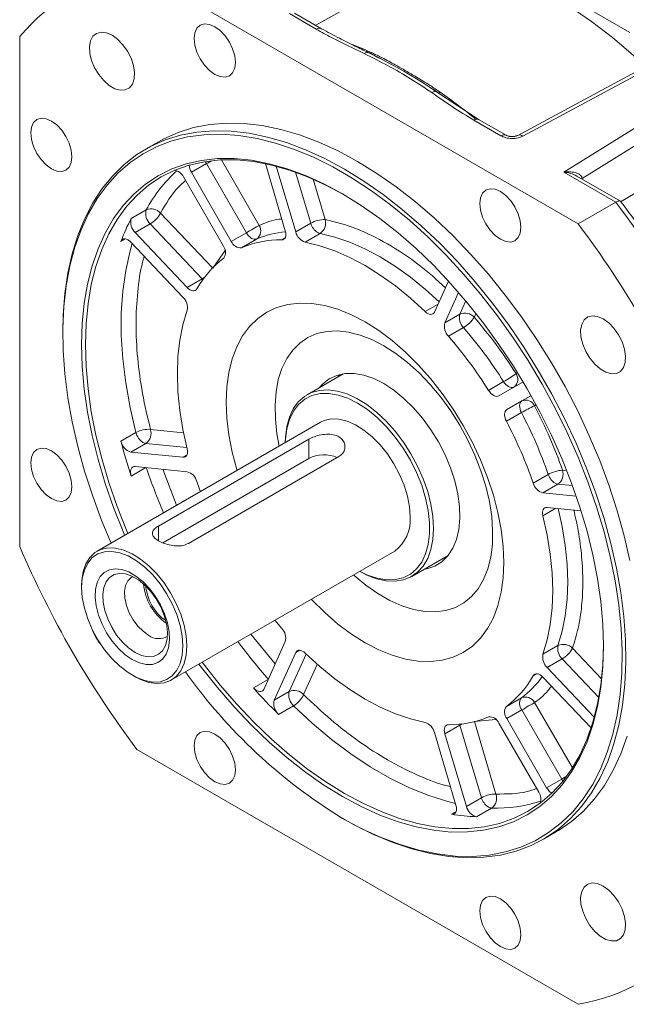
# Model space of a CAD drawing. Header units: inches. Extents: x -145 to 8431, y -8689 to -4411.
# Tile 6 of 14: x 1807 to 1903, y -8518 to -8363. Entities that reach past the tile are written whole.
import ezdxf

# ---------------------------------------------------------------- set-up
doc = ezdxf.new("R2010")
doc.units = ezdxf.units.IN
doc.header["$MEASUREMENT"] = 0

msp = doc.modelspace()

# ---------------------------------------------------------------- linework, layer by layer
at = {"color": 7, "linetype": 'Continuous', "lineweight": 15}
for p, q in [((1877.782, -8350.4306), (1903.12, -8365.0579)), ((1825.7567, -8355.0944), (1895.0412, -8395.0915)), ((1849.6907, -8362.1078), (1853.9265, -8364.5531)), ((1854.7598, -8364.4706), (1850.524, -8362.0253)), ((1807.3659, -8445.7218), (1807.3659, -8365.7146)), ((1864.1894, -8369.2344), (1862.0457, -8368.1918)), ((1862.3718, -8368.3278), (1863.4613, -8368.8654)), ((1863.4613, -8368.8654), (1863.6836, -8368.9751)), ((1908.7829, -8368.7095), (1885.575, -8381.203)), ((1886.365, -8381.3096), (1909.6025, -8368.8002)), ((1916.0829, -8372.5412), (1892.7671, -8386.9752)), ((1872.7933, -8374.3814), (1871.6366, -8373.5675)), ((1872.2621, -8373.9795), (1873.0726, -8374.5135)), ((1879.4897, -8378.7468), (1872.7933, -8374.3814)), ((1895.6325, -8387.973), (1917.2621, -8374.5829)), ((1878.6564, -8378.8294), (1882.8922, -8381.2746)), ((1883.7255, -8381.1921), (1879.4897, -8378.7468)), ((1829.1515, -8382.2054), (1827.0891, -8383.396)), ((1836.6809, -8385.6445), (1834.3239, -8387.0052)), ((1836.6809, -8385.6445), (1842.9419, -8396.4889)), ((1845.9254, -8385.6491), (1849.0615, -8396.2026)), ((1840.5849, -8397.8496), (1834.3239, -8387.0052)), ((1850.6947, -8396.3642), (1847.6294, -8386.0492)), ((1892.7671, -8386.9752), (1900.9338, -8391.6898)), ((1833.0739, -8387.727), (1839.3349, -8398.5714)), ((1901.6638, -8391.5477), (1894.8073, -8387.5895)), ((1900.9338, -8391.6898), (1895.0412, -8395.0915)), ((1827.2349, -8392.8974), (1824.8778, -8394.2581)), ((1827.8476, -8395.0942), (1825.4906, -8396.4549)), ((1833.671, -8405.0902), (1825.4906, -8396.4549)), ((1827.8476, -8395.0942), (1836.028, -8403.7295)), ((1853.0517, -8395.0035), (1850.6947, -8396.3642)), ((1824.8141, -8397.9503), (1832.9945, -8406.5856)), ((1842.9419, -8396.4889), (1840.5849, -8397.8496)), ((1844.5506, -8397.4801), (1842.1936, -8398.8408)), ((1854.5172, -8396.6182), (1852.1602, -8397.9789)), ((1836.028, -8403.7295), (1833.671, -8405.0902)), ((1874.6605, -8404.0652), (1872.4602, -8408.9291)), ((1874.0934, -8410.6531), (1876.262, -8405.8592)), ((1876.4504, -8409.2925), (1874.0934, -8410.6531)), ((1877.0159, -8411.3591), (1874.6589, -8412.7198)), ((1814.1424, -8412.0113), (1814.1424, -8412.3515)), ((1858.1588, -8418.6228), (1852.4651, -8421.9097)), ((1857.6896, -8418.7117), (1857.378, -8419.0735)), ((1880.9613, -8421.2209), (1883.3183, -8419.8603)), ((1886.3688, -8419.8933), (1882.57, -8422.087)), ((1883.82, -8424.2521), (1887.6188, -8422.0584)), ((1886.177, -8422.8914), (1883.82, -8424.2521)), ((1886.1228, -8424.7178), (1883.7658, -8426.0785)), ((1854.5661, -8426.2296), (1819.5054, -8446.4697)), ((1825.6093, -8427.8447), (1823.2522, -8429.2054)), ((1829.1684, -8442.5119), (1852.7386, -8428.9051)), ((1852.7386, -8431.9103), (1852.7386, -8428.9051)), ((1827.1711, -8429.5493), (1824.8141, -8430.9099)), ((1832.9945, -8431.7195), (1824.8141, -8430.9099)), ((1852.7386, -8431.9103), (1829.8102, -8445.1466)), ((1857.4527, -8431.6265), (1833.8824, -8445.2333)), ((1825.4906, -8433.1864), (1833.671, -8433.996)), ((1887.9769, -8435.7872), (1890.3339, -8434.4265)), ((1891.8409, -8435.9496), (1889.4839, -8437.3103)), ((1894.7192, -8437.8284), (1889.4839, -8437.3103)), ((1890.1604, -8439.5867), (1895.4721, -8440.1124)), ((1831.1711, -8466.6775), (1866.2318, -8446.4374)), ((1868.9221, -8450.4171), (1874.6158, -8447.1302)), ((1817.0886, -8451.8112), (1817.0886, -8452.1514)), ((1849.0615, -8460.6532), (1845.6731, -8468.1435)), ((1889.4947, -8462.6441), (1891.8517, -8461.2834)), ((1847.3063, -8469.8675), (1850.6947, -8462.3772)), ((1892.5174, -8463.36), (1890.1604, -8464.7207)), ((1825.0423, -8465.929), (1825.3369, -8466.0991)), ((1897.56, -8472.5318), (1890.1604, -8464.7207)), ((1889.4839, -8466.2161), (1897.0545, -8474.2077)), ((1847.3063, -8469.8675), (1849.6633, -8468.5068)), ((1883.7658, -8470.8459), (1886.1228, -8469.4853)), ((1848.0016, -8472.0725), (1850.3586, -8470.7118)), ((1886.177, -8471.3742), (1883.82, -8472.7349)), ((1886.177, -8471.3742), (1892.438, -8482.2186)), ((1876.4504, -8473.7431), (1874.0934, -8475.1037)), ((1876.4504, -8473.7431), (1879.8388, -8485.1456)), ((1882.57, -8473.4567), (1888.831, -8484.3011)), ((1890.081, -8483.5793), (1883.82, -8472.7349)), ((1872.4602, -8474.9421), (1875.8486, -8486.3446)), ((1877.4818, -8486.5063), (1874.0934, -8475.1037)), ((1895.0412, -8517.5726), (1825.7567, -8477.5755)), ((1890.081, -8483.5793), (1892.438, -8482.2186)), ((1877.4818, -8486.5063), (1879.8388, -8485.1456)), ((1879.0779, -8488.1353), (1881.4349, -8486.7746)), ((1858.0348, -8488.3836), (1858.3294, -8488.5537)), ((1889.584, -8491.6521), (1891.6464, -8490.4615))]:
    msp.add_line(p, q, dxfattribs=at)
at = {"color": 250, "linetype": 'Continuous', "lineweight": 15}
for p, q in [((1874.0289, -8352.6069), (1853.8324, -8363.9352)), ((1873.4003, -8374.7771), (1872.993, -8374.4775)), ((1901.69, -8391.6142), (1917.2621, -8382.3345)), ((1839.0252, -8385.0586), (1844.9538, -8395.3273)), ((1850.6703, -8386.9895), (1853.0517, -8395.0035)), ((1853.4333, -8388.0851), (1855.3191, -8394.4309)), ((1895.6325, -8387.973), (1895.5604, -8388.0243)), ((1895.6325, -8387.973), (1895.6325, -8388.0659)), ((1829.4771, -8393.4169), (1837.6233, -8402.0161)), ((1823.2522, -8397.8516), (1823.9698, -8397.4373)), ((1848.496, -8397.6163), (1849.0286, -8397.3088)), ((1837.6576, -8402.0522), (1839.6102, -8399.2825)), ((1877.3995, -8407.1943), (1876.4504, -8409.2925)), ((1870.9947, -8408.8518), (1873.0255, -8407.6795)), ((1878.9925, -8409.1541), (1878.7177, -8409.7615)), ((1885.2722, -8418.6026), (1885.5058, -8418.4677)), ((1887.619, -8422.0587), (1886.177, -8422.8914)), ((1888.4224, -8423.5196), (1888.1888, -8423.6544)), ((1827.8986, -8427.3513), (1833.085, -8427.8645)), ((1827.1711, -8429.5493), (1833.6043, -8430.1859)), ((1833.6323, -8431.3514), (1832.9945, -8431.7195)), ((1824.8778, -8434.6758), (1827.1698, -8433.3526)), ((1829.8429, -8433.6172), (1832.0042, -8439.2543)), ((1892.5684, -8433.7516), (1893.2314, -8433.8172)), ((1891.8409, -8435.9496), (1894.132, -8436.1763)), ((1891.5263, -8439.7219), (1889.4947, -8440.8947)), ((1829.1684, -8442.5119), (1829.1684, -8444.8152)), ((1843.6697, -8459.4622), (1847.4758, -8464.1585)), ((1852.3281, -8462.6161), (1849.6633, -8468.5068)), ((1851.3327, -8462.0089), (1850.6947, -8462.3772)), ((1894.1469, -8461.6827), (1898.6984, -8466.4873)), ((1854.079, -8464.2266), (1851.9306, -8468.9758)), ((1892.5174, -8463.36), (1898.2658, -8469.4281)), ((1888.5098, -8465.6916), (1887.9769, -8465.9992)), ((1846.3681, -8466.6071), (1844.077, -8467.9297)), ((1888.1888, -8470.2126), (1894.1164, -8480.4794)), ((1876.4154, -8473.6119), (1876.4504, -8473.7431)), ((1882.0823, -8472.8647), (1878.7177, -8473.1705)), ((1878.7316, -8473.2171), (1882.1061, -8484.573)), ((1875.8706, -8487.3328), (1875.1533, -8487.7469))]:
    msp.add_line(p, q, dxfattribs=at)
at = {"color": 7, "linetype": 'Continuous', "lineweight": 15, "flags": 128}
for points in [[(1905.6405, -8370.4011), (1903.6709, -8368.6173), (1900.4141, -8365.8756), (1897.1161, -8363.3537), (1893.7904, -8361.062), (1890.451, -8359.0101), (1887.1115, -8357.2064), (1883.7859, -8355.6583), (1880.4878, -8354.3724), (1877.231, -8353.3538), (1874.0289, -8352.6069)], [(1837.9862, -8364.1496), (1837.1474, -8363.7929), (1836.3658, -8363.7156), (1835.6945, -8363.9228), (1835.1795, -8364.4006), (1834.8557, -8365.1163), (1834.7453, -8366.0212), (1834.8557, -8367.0535), (1835.1795, -8368.1431), (1835.6945, -8369.2155), (1836.3658, -8370.1977), (1837.1474, -8371.0228), (1837.9862, -8371.6346), (1838.825, -8371.9913), (1839.6067, -8372.0687), (1840.2779, -8371.8614), (1840.7929, -8371.3836), (1841.1167, -8370.6679), (1841.2271, -8369.763), (1841.1167, -8368.7307), (1840.7929, -8367.6411), (1840.2779, -8366.5687), (1839.6067, -8365.5865), (1838.825, -8364.7614), (1837.9862, -8364.1496)], [(1821.8573, -8365.4947), (1820.978, -8365.1153), (1820.154, -8365.0164), (1819.437, -8365.204), (1818.8721, -8365.6665), (1818.4948, -8366.3746), (1818.3287, -8367.284), (1818.3844, -8368.3375), (1818.6582, -8369.4689), (1819.1331, -8370.6071), (1819.7791, -8371.6807), (1820.5557, -8372.622), (1821.4141, -8373.3721), (1822.3004, -8373.8837), (1823.1588, -8374.1247), (1823.9354, -8374.08), (1824.5814, -8373.7524), (1825.0563, -8373.1625), (1825.3302, -8372.3473), (1825.3858, -8371.358), (1825.2198, -8370.2569), (1824.8424, -8369.113), (1824.2775, -8367.9984), (1823.5605, -8366.9829), (1822.7365, -8366.1305), (1821.8573, -8365.4947)], [(1812.3347, -8378.9627), (1811.4959, -8378.606), (1810.7142, -8378.5287), (1810.043, -8378.7359), (1809.528, -8379.2137), (1809.2042, -8379.9294), (1809.0938, -8380.8343), (1809.2042, -8381.8667), (1809.528, -8382.9562), (1810.043, -8384.0286), (1810.7142, -8385.0108), (1811.4959, -8385.8359), (1812.3347, -8386.4477), (1813.1735, -8386.8044), (1813.9552, -8386.8818), (1814.6264, -8386.6745), (1815.1414, -8386.1967), (1815.4652, -8385.481), (1815.5756, -8384.5762), (1815.4652, -8383.5438), (1815.1414, -8382.4543), (1814.6264, -8381.3818), (1813.9552, -8380.3996), (1813.1735, -8379.5745), (1812.3347, -8378.9627)], [(1860.3989, -8385.2997), (1857.3499, -8383.6611), (1854.3154, -8382.2736), (1851.31, -8381.1437), (1848.3478, -8380.2767), (1845.443, -8379.677), (1842.6096, -8379.3472), (1839.8609, -8379.2889), (1837.21, -8379.5026), (1834.6697, -8379.987), (1832.252, -8380.74), (1829.9684, -8381.7578), (1829.1515, -8382.2054)], [(1814.1424, -8412.0113), (1814.2016, -8409.404), (1814.4646, -8406.0459), (1814.9366, -8402.8379), (1815.6155, -8399.7951), (1816.498, -8396.9322), (1817.5798, -8394.2627), (1818.8559, -8391.7993), (1820.3201, -8389.5538), (1821.9654, -8387.537), (1823.7841, -8385.7584), (1825.7675, -8384.2264), (1827.9061, -8382.9484), (1830.1896, -8381.9305), (1832.6073, -8381.1776), (1835.1477, -8380.6931), (1837.7985, -8380.4795), (1840.5472, -8380.5378), (1843.3806, -8380.8675), (1846.2854, -8381.4673), (1849.2476, -8382.3343), (1852.2531, -8383.4642), (1855.2875, -8384.8517), (1858.3365, -8386.4903)], [(1821.7179, -8445.1924), (1820.2789, -8441.7443), (1818.8244, -8437.8346), (1817.5569, -8433.9242), (1816.4823, -8430.0317), (1815.6057, -8426.1758), (1814.9313, -8422.3748), (1814.4624, -8418.6467), (1814.2012, -8415.0094), (1814.1489, -8411.4803), (1814.3058, -8408.076), (1814.671, -8404.8129), (1815.243, -8401.7065), (1816.0189, -8398.7716), (1816.9951, -8396.0222), (1818.1669, -8393.4713), (1819.5287, -8391.1312), (1821.0741, -8389.013), (1822.7956, -8387.1268), (1824.685, -8385.4816), (1826.7335, -8384.0851), (1828.9311, -8382.9442), (1831.2675, -8382.0641), (1833.7314, -8381.4492), (1836.3112, -8381.1023), (1838.9946, -8381.0251), (1841.7687, -8381.2179), (1844.6204, -8381.6799), (1847.5361, -8382.4088), (1850.5018, -8383.4011), (1853.5034, -8384.6522), (1856.5267, -8386.1561), (1859.5571, -8387.9055), (1862.5804, -8389.8923), (1865.5821, -8392.1068), (1868.5478, -8394.5386), (1871.4634, -8397.176), (1874.3151, -8400.0065), (1877.0892, -8403.0166), (1879.7726, -8406.192), (1882.3524, -8409.5175), (1884.8163, -8412.9772), (1887.1527, -8416.5548), (1889.3503, -8420.2331), (1891.3988, -8423.9946), (1893.2882, -8427.8214), (1895.0098, -8431.6952), (1896.5551, -8435.5976), (1897.9169, -8439.51), (1899.0887, -8443.4138), (1900.0649, -8447.2903), (1900.8408, -8451.1211), (1901.4128, -8454.8878), (1901.778, -8458.5727), (1901.9349, -8462.1581), (1901.8826, -8465.6268), (1901.6214, -8468.9625), (1901.1525, -8472.1492), (1900.4781, -8475.1716), (1899.6015, -8478.0155), (1898.5269, -8480.6672), (1897.2594, -8483.1141), (1895.8049, -8485.3446), (1894.1705, -8487.348), (1892.364, -8489.1148), (1890.3938, -8490.6365), (1888.2695, -8491.906), (1886.0012, -8492.9171), (1883.5996, -8493.665), (1881.0762, -8494.1462), (1878.443, -8494.3584), (1875.7127, -8494.3006), (1872.8981, -8493.973), (1870.0127, -8493.3772), (1867.0703, -8492.5161), (1864.0848, -8491.3937), (1861.0706, -8490.0154), (1858.0419, -8488.3877), (1858.0419, -8488.3877)], [(1858.0419, -8390.4028), (1855.1203, -8388.8368), (1852.2136, -8387.5196), (1849.3367, -8386.4582), (1846.504, -8385.6578), (1843.7302, -8385.1226), (1841.0293, -8384.8553), (1838.4151, -8384.8573), (1835.9009, -8385.1284), (1833.4995, -8385.6675), (1831.2232, -8386.4717), (1829.0836, -8387.5369), (1827.0915, -8388.8576), (1825.2571, -8390.4273), (1823.5898, -8392.2378), (1822.0981, -8394.2799), (1820.7895, -8396.5433), (1819.6708, -8399.0163), (1818.7475, -8401.6865), (1818.0245, -8404.5401), (1817.5055, -8407.5627), (1817.193, -8410.7389), (1817.0886, -8414.0523), (1817.193, -8417.4863), (1817.5055, -8421.0232), (1818.0245, -8424.6451), (1818.7475, -8428.3335), (1819.6708, -8432.0696), (1820.7895, -8435.8343), (1822.0981, -8439.6086), (1823.5898, -8443.373), (1823.842, -8443.9662)], [(1858.1961, -8390.4922), (1855.436, -8389.0182), (1852.5502, -8387.7105), (1849.6939, -8386.6567), (1846.8817, -8385.8621), (1844.1278, -8385.3307), (1841.4463, -8385.0654), (1838.8509, -8385.0673), (1836.3548, -8385.3365), (1833.9707, -8385.8717), (1831.7108, -8386.6701), (1829.5865, -8387.7276), (1827.6088, -8389.0389), (1825.7876, -8390.5972), (1824.1323, -8392.3947), (1822.6513, -8394.4222), (1821.3521, -8396.6693), (1820.2414, -8399.1245), (1819.3249, -8401.7755), (1818.6071, -8404.6086), (1818.0917, -8407.6094), (1817.7815, -8410.7627), (1817.6779, -8414.0523), (1817.7815, -8417.4616), (1818.0917, -8420.9731), (1818.6071, -8424.5689), (1819.3249, -8428.2308), (1820.2414, -8431.94), (1821.3521, -8435.6776), (1822.6513, -8439.4247), (1824.1323, -8443.1621), (1824.3494, -8443.6733)], [(1903.12, -8447.9292), (1902.2375, -8444.0473), (1901.1557, -8440.1288), (1899.8796, -8436.1921), (1898.4154, -8432.2561), (1896.77, -8428.3396), (1894.9513, -8424.4611), (1892.968, -8420.6392), (1890.8294, -8416.8921), (1888.5458, -8413.2377), (1886.1281, -8409.6933), (1883.5878, -8406.2759), (1880.937, -8403.0017), (1878.1883, -8399.8863), (1875.3548, -8396.9447), (1872.4501, -8394.1907), (1869.4879, -8391.6376), (1866.4824, -8389.2974), (1863.4479, -8387.1814), (1860.3989, -8385.2997)], [(1858.3365, -8386.4903), (1861.3855, -8388.372), (1864.42, -8390.488), (1867.4255, -8392.8282), (1870.3877, -8395.3813), (1873.2924, -8398.1352), (1876.1259, -8401.0769), (1878.8746, -8404.1923), (1881.5254, -8407.4665), (1884.0657, -8410.8839), (1886.4834, -8414.4283), (1888.767, -8418.0827), (1890.9056, -8421.8298), (1892.8889, -8425.6517), (1894.7076, -8429.5302), (1896.353, -8433.4467), (1897.8172, -8437.3827), (1899.0933, -8441.3194), (1900.1751, -8445.2379), (1901.0576, -8449.1198), (1901.7364, -8452.9463), (1902.2085, -8456.6994), (1902.4715, -8460.3611), (1902.5241, -8463.9139), (1902.3662, -8467.341), (1901.9985, -8470.626), (1901.4227, -8473.7533), (1900.6415, -8476.7079), (1899.6588, -8479.4758), (1898.4792, -8482.0437), (1897.1082, -8484.3995), (1895.5525, -8486.5319), (1893.8194, -8488.4308), (1891.9173, -8490.0871), (1889.8551, -8491.4929), (1887.6427, -8492.6415), (1885.2906, -8493.5275), (1882.8102, -8494.1465), (1880.213, -8494.4958), (1877.5117, -8494.5735), (1874.7189, -8494.3794), (1871.8481, -8493.9143), (1868.9129, -8493.1805), (1865.9273, -8492.1815), (1862.9055, -8490.922), (1859.8619, -8489.4081), (1858.3294, -8488.5537)], [(1882.8116, -8390.0268), (1881.9728, -8389.6701), (1881.1912, -8389.5927), (1880.52, -8389.8), (1880.0049, -8390.2778), (1879.6812, -8390.9935), (1879.5707, -8391.8983), (1879.6812, -8392.9307), (1880.0049, -8394.0202), (1880.52, -8395.0927), (1881.1912, -8396.0749), (1881.9728, -8396.9), (1882.8116, -8397.5118), (1883.6505, -8397.8685), (1884.4321, -8397.9458), (1885.1033, -8397.7386), (1885.6184, -8397.2608), (1885.9421, -8396.5451), (1886.0526, -8395.6402), (1885.9421, -8394.6078), (1885.6184, -8393.5183), (1885.1033, -8392.4459), (1884.4321, -8391.4637), (1883.6505, -8390.6386), (1882.8116, -8390.0268)], [(1835.5077, -8464.174), (1835.9009, -8464.6964), (1838.4151, -8467.8705), (1841.0293, -8470.8907), (1843.7302, -8473.7418), (1846.504, -8476.4092), (1849.3367, -8478.8793), (1852.2136, -8481.1396), (1855.1203, -8483.1784), (1858.0419, -8484.9855), (1860.9635, -8486.5516), (1863.8702, -8487.8687), (1866.7471, -8488.9302), (1869.5798, -8489.7305), (1872.3536, -8490.2657), (1875.0545, -8490.533), (1877.6687, -8490.5311), (1880.1829, -8490.2599), (1882.5843, -8489.7208), (1884.8606, -8488.9167), (1887.0002, -8487.8515), (1888.9923, -8486.5307), (1890.8267, -8484.9611), (1892.494, -8483.1506), (1893.9857, -8481.1084), (1895.2943, -8478.845), (1896.4131, -8476.372), (1897.3363, -8473.7018), (1898.0593, -8470.8482), (1898.5783, -8467.8256), (1898.8908, -8464.6495), (1898.9952, -8461.336), (1898.8908, -8457.902), (1898.5783, -8454.3651), (1898.0593, -8450.7432), (1897.3363, -8447.0548), (1896.4131, -8443.3187), (1895.2943, -8439.554), (1893.9857, -8435.7798), (1892.494, -8432.0153), (1890.8267, -8428.2798), (1888.9923, -8424.5922), (1887.0002, -8420.9714), (1884.8606, -8417.4359), (1882.5843, -8414.0035), (1880.1829, -8410.6919), (1877.6687, -8407.5179), (1875.0545, -8404.4976), (1872.3536, -8401.6465), (1869.5798, -8398.9791), (1866.7471, -8396.509), (1863.8702, -8394.2488), (1860.9635, -8392.2099), (1858.0419, -8390.4028), (1858.0419, -8390.4028)], [(1844.9538, -8395.3273), (1844.7686, -8395.4343), (1844.5452, -8395.5633), (1844.2922, -8395.7093), (1844.0193, -8395.8669), (1843.7371, -8396.0298), (1843.4564, -8396.1919), (1843.1879, -8396.3469), (1842.9419, -8396.4889)], [(1849.0615, -8396.2026), (1849.1266, -8396.4842), (1849.1511, -8396.7521), (1849.134, -8396.9969), (1849.0761, -8397.2099), (1848.9793, -8397.3837), (1848.8471, -8397.512), (1848.684, -8397.5905), (1848.496, -8397.6163)], [(1823.2522, -8397.8516), (1823.3543, -8397.6613), (1823.4978, -8397.5239), (1823.6767, -8397.4448), (1823.8838, -8397.4273), (1824.1106, -8397.4722), (1824.3477, -8397.5776), (1824.5855, -8397.7392), (1824.8141, -8397.9503)], [(1870.9947, -8408.8518), (1868.6954, -8406.7475), (1866.349, -8404.8344), (1863.9712, -8403.125), (1861.5774, -8401.6306), (1859.1837, -8400.3612), (1856.8058, -8399.3252), (1854.4595, -8398.5293), (1852.1602, -8397.9789)], [(1835.178, -8405.3071), (1835.0616, -8405.4571), (1834.9122, -8405.5591), (1834.7349, -8405.6094), (1834.5361, -8405.6064), (1834.3227, -8405.5501), (1834.1022, -8405.4425), (1833.8824, -8405.2874), (1833.671, -8405.0902)], [(1833.6602, -8408.6622), (1832.9874, -8410.9289), (1832.5036, -8413.3591), (1832.2121, -8415.9367), (1832.1147, -8418.6446), (1832.2121, -8421.4651), (1832.5036, -8424.3793), (1832.9874, -8427.368), (1833.6602, -8430.4115)], [(1841.473, -8433.7881), (1841.4346, -8433.6596), (1840.7138, -8430.9172), (1840.1939, -8428.2204), (1839.88, -8425.5952), (1839.775, -8423.0669), (1839.88, -8420.6597), (1840.1939, -8418.397), (1840.7138, -8416.3004), (1841.4346, -8414.3902), (1842.3494, -8412.6848), (1843.4494, -8411.2006), (1844.7239, -8409.9519), (1846.1608, -8408.9507), (1847.7461, -8408.2067), (1849.4646, -8407.7269), (1851.2998, -8407.5162), (1853.234, -8407.5764), (1855.2485, -8407.907), (1857.324, -8408.5048), (1859.4404, -8409.364), (1861.5774, -8410.4765)], [(1872.4602, -8408.9291), (1872.3567, -8409.0951), (1872.2186, -8409.2148), (1872.0506, -8409.284), (1871.8588, -8409.3002), (1871.6497, -8409.2629), (1871.4309, -8409.1733), (1871.2099, -8409.0346), (1870.9947, -8408.8518)], [(1898.9406, -8409.9939), (1898.0613, -8409.6146), (1897.2373, -8409.5157), (1896.5204, -8409.7033), (1895.9554, -8410.1657), (1895.5781, -8410.8739), (1895.412, -8411.7833), (1895.4677, -8412.8368), (1895.7415, -8413.9682), (1896.2164, -8415.1064), (1896.8625, -8416.1799), (1897.6391, -8417.1213), (1898.4975, -8417.8713), (1899.3837, -8418.3829), (1900.2421, -8418.624), (1901.0187, -8418.5793), (1901.6648, -8418.2517), (1902.1396, -8417.6617), (1902.4135, -8416.8465), (1902.4692, -8415.8573), (1902.3031, -8414.7561), (1901.9257, -8413.6123), (1901.3608, -8412.4976), (1900.6439, -8411.4822), (1899.8198, -8410.6298), (1898.9406, -8409.9939)], [(1864.5237, -8414.2192), (1862.6439, -8413.2538), (1860.7868, -8412.5396), (1858.9751, -8412.0853), (1857.2308, -8411.8964), (1855.575, -8411.9753), (1854.0278, -8412.321), (1852.608, -8412.9292), (1851.3329, -8413.7926), (1850.2179, -8414.9007), (1849.2765, -8416.2401), (1848.5202, -8417.7945), (1847.9582, -8419.545), (1847.5973, -8421.4705), (1847.4418, -8423.5474), (1847.4937, -8425.7506), (1847.7523, -8428.0534), (1848.108, -8429.9578)], [(1861.5774, -8410.4765), (1863.7145, -8411.8314), (1865.8309, -8413.4157), (1867.9064, -8415.2142), (1869.9209, -8417.2095), (1871.855, -8419.3824), (1873.6902, -8421.7121), (1875.4088, -8424.176), (1876.9941, -8426.7504), (1878.431, -8429.4106), (1879.7055, -8432.1309), (1880.8055, -8434.8851), (1881.7203, -8437.6467), (1882.4411, -8440.3891), (1882.961, -8443.0859), (1883.2749, -8445.7111), (1883.3799, -8448.2394), (1883.2749, -8450.6466), (1882.961, -8452.9093), (1882.4411, -8455.0059), (1881.7203, -8456.9161), (1880.8055, -8458.6215), (1879.7055, -8460.1057), (1878.431, -8461.3544), (1876.9941, -8462.3556), (1875.4088, -8463.0996), (1873.6902, -8463.5794), (1871.855, -8463.7901), (1869.9209, -8463.7299), (1867.9064, -8463.3993), (1865.8309, -8462.8015), (1863.7145, -8461.9423), (1861.5774, -8460.8298), (1859.4404, -8459.4749), (1857.324, -8457.8906), (1855.2485, -8456.0921), (1853.234, -8454.0968), (1853.1387, -8453.9959)], [(1859.7737, -8450.1656), (1859.8739, -8450.2565), (1861.7111, -8451.7925), (1863.5824, -8453.112), (1865.4651, -8454.1988), (1867.3364, -8455.0399), (1869.1735, -8455.6251), (1870.9542, -8455.9471), (1872.6569, -8456.0022), (1874.2608, -8455.7896), (1875.7466, -8455.3119), (1877.0961, -8454.575), (1878.293, -8453.5877), (1879.3227, -8452.3621), (1880.1728, -8450.913), (1880.833, -8449.2581), (1881.2952, -8447.4173), (1881.5538, -8445.4131), (1881.6056, -8443.2698), (1881.4502, -8441.0133), (1881.0892, -8438.6712), (1880.5272, -8436.2718), (1879.7709, -8433.8442), (1878.8296, -8431.4179), (1877.7145, -8429.0224), (1876.4394, -8426.6868), (1875.0196, -8424.4393), (1873.4725, -8422.3073), (1871.8167, -8420.3167), (1870.0723, -8418.4916), (1868.2606, -8416.8541), (1866.4036, -8415.4242), (1864.5237, -8414.2192), (1864.5237, -8414.2192)], [(1864.5237, -8420.1732), (1862.9333, -8419.378), (1861.3712, -8418.8429), (1859.8654, -8418.5774), (1858.4428, -8418.5863), (1857.1286, -8418.8693), (1855.9464, -8419.4216), (1854.9173, -8420.2331), (1854.4317, -8420.7744)], [(1849.0558, -8429.445), (1849.0817, -8428.5624), (1849.289, -8426.9028), (1849.6997, -8425.4085), (1850.3066, -8424.1061), (1851.0989, -8423.0188), (1852.0624, -8422.1661), (1853.1799, -8421.5632), (1854.4315, -8421.2208), (1855.7948, -8421.1451), (1857.2456, -8421.3374), (1858.7578, -8421.7942), (1860.3047, -8422.5075), (1861.8584, -8423.4645), (1863.3914, -8424.648), (1864.8763, -8426.0371), (1866.2865, -8427.6069), (1867.5969, -8429.3293), (1868.7841, -8431.1738), (1869.8269, -8433.1072), (1870.7067, -8435.0952), (1871.4079, -8437.1023), (1871.9179, -8439.0926), (1872.2275, -8441.0306), (1872.3314, -8442.8818), (1872.3314, -8442.8818)], [(1870.8887, -8449.2818), (1871.2768, -8449.2109), (1872.5278, -8448.7923), (1873.6359, -8448.1089), (1874.5815, -8447.1728), (1875.3475, -8446.0009), (1875.9204, -8444.6139), (1876.2899, -8443.0367), (1876.4495, -8441.2973), (1876.3962, -8439.4269), (1876.1311, -8437.4588), (1875.6588, -8435.4281), (1874.9879, -8433.3711), (1874.1302, -8431.3245), (1873.101, -8429.3247), (1871.9188, -8427.4076), (1870.6047, -8425.6072), (1869.182, -8423.9557), (1867.6762, -8422.4826), (1866.1142, -8421.2143), (1864.5237, -8420.1732)], [(1849.0605, -8429.4079), (1849.0822, -8428.9066), (1849.293, -8427.2572), (1849.7107, -8425.7768), (1850.3275, -8424.4931), (1851.1319, -8423.43), (1852.1089, -8422.6072), (1853.2404, -8422.0402), (1854.5052, -8421.7393), (1855.8798, -8421.7104), (1857.3386, -8421.9538), (1858.8544, -8422.4652), (1860.3989, -8423.2348)], [(1882.57, -8422.087), (1882.3996, -8422.1515), (1882.2059, -8422.1629), (1881.9957, -8422.1208), (1881.7763, -8422.0267), (1881.5556, -8421.8839), (1881.3412, -8421.6974), (1881.1408, -8421.4738), (1880.9613, -8421.2209)], [(1860.3989, -8423.2348), (1861.9435, -8424.2485), (1863.4593, -8425.4872), (1864.9181, -8426.9281), (1866.2927, -8428.5441), (1867.5575, -8430.3052), (1868.6889, -8432.1787), (1869.666, -8434.1295), (1870.4704, -8436.1214), (1871.0872, -8438.1172), (1871.5048, -8440.0798), (1871.7157, -8441.9726), (1871.7157, -8443.7604), (1871.5048, -8445.4098), (1871.0872, -8446.8901), (1870.4704, -8448.1738), (1869.666, -8449.237), (1868.6889, -8450.0597), (1867.5575, -8450.6268), (1866.2927, -8450.9276), (1864.9181, -8450.9566), (1863.4593, -8450.7131), (1861.9435, -8450.2018), (1860.7263, -8449.6157)], [(1883.7658, -8426.0785), (1883.6365, -8425.7966), (1883.5431, -8425.5112), (1883.4888, -8425.2323), (1883.4755, -8424.9697), (1883.5036, -8424.7326), (1883.5723, -8424.5295), (1883.679, -8424.3674), (1883.82, -8424.2521)], [(1886.177, -8422.8914), (1886.036, -8423.0067), (1885.9293, -8423.1688), (1885.8606, -8423.372), (1885.8325, -8423.609), (1885.8458, -8423.8716), (1885.9001, -8424.1505), (1885.9936, -8424.4359), (1886.1228, -8424.7178)], [(1868.6485, -8441.0959), (1868.5417, -8439.5061), (1868.224, -8437.8341), (1867.7036, -8436.1233), (1866.994, -8434.4179), (1866.1136, -8432.7621), (1865.0852, -8431.1988), (1863.9355, -8429.7685), (1862.6941, -8428.5083), (1861.3933, -8427.4507), (1860.0668, -8426.6231), (1858.7488, -8426.0471), (1857.4736, -8425.7375), (1856.2741, -8425.7023), (1855.1815, -8425.9424), (1854.5661, -8426.2296)], [(1812.3347, -8430.7255), (1811.4959, -8430.3688), (1810.7142, -8430.2914), (1810.043, -8430.4987), (1809.528, -8430.9765), (1809.2042, -8431.6922), (1809.0938, -8432.597), (1809.2042, -8433.6294), (1809.528, -8434.7189), (1810.043, -8435.7914), (1810.7142, -8436.7736), (1811.4959, -8437.5987), (1812.3347, -8438.2105), (1813.1735, -8438.5672), (1813.9552, -8438.6445), (1814.6264, -8438.4373), (1815.1414, -8437.9595), (1815.4652, -8437.2438), (1815.5756, -8436.3389), (1815.4652, -8435.3065), (1815.1414, -8434.217), (1814.6264, -8433.1446), (1813.9552, -8432.1624), (1813.1735, -8431.3373), (1812.3347, -8430.7255)], [(1833.6602, -8430.4115), (1833.7109, -8430.6894), (1833.7205, -8430.9501), (1833.6887, -8431.1844), (1833.6165, -8431.3841), (1833.5066, -8431.5423), (1833.3627, -8431.6532), (1833.19, -8431.713), (1832.9945, -8431.7195)], [(1824.8778, -8434.6758), (1824.7975, -8434.3698), (1824.764, -8434.0776), (1824.7788, -8433.8111), (1824.8414, -8433.5812), (1824.9491, -8433.3974), (1825.0975, -8433.2671), (1825.2805, -8433.1959), (1825.4906, -8433.1864)], [(1835.178, -8435.5191), (1835.6135, -8436.7455), (1835.743, -8437.0959)], [(1889.4947, -8440.8947), (1889.4439, -8440.6169), (1889.4343, -8440.3562), (1889.4662, -8440.1219), (1889.5384, -8439.9221), (1889.6483, -8439.764), (1889.7922, -8439.6531), (1889.9649, -8439.5933), (1890.1604, -8439.5867)], [(1889.4947, -8462.6441), (1890.1675, -8460.3774), (1890.6513, -8457.9472), (1890.9428, -8455.3696), (1891.0402, -8452.6616), (1890.9428, -8449.8412), (1890.6513, -8446.927), (1890.1675, -8443.9383), (1889.4947, -8440.8947)], [(1872.3314, -8442.8818), (1872.2275, -8444.613), (1871.9179, -8446.1935), (1871.4079, -8447.5951), (1870.7067, -8448.7926), (1869.8269, -8449.7647), (1868.7841, -8450.4942), (1867.5969, -8450.9679), (1866.2865, -8451.1774), (1864.8763, -8451.119), (1863.3914, -8450.7937), (1861.8584, -8450.2073), (1860.6917, -8449.6012)], [(1817.0886, -8451.8112), (1817.1154, -8451.0601), (1817.3284, -8449.6698), (1817.7488, -8448.4583), (1818.3658, -8447.457), (1819.1633, -8446.6918), (1820.1208, -8446.1825), (1821.2134, -8445.9424), (1822.4129, -8445.9776), (1823.6881, -8446.2872), (1825.006, -8446.8633), (1826.3326, -8447.6908), (1827.6334, -8448.7484), (1828.8748, -8450.0087), (1830.0245, -8451.4389), (1831.0529, -8453.0022), (1831.9333, -8454.658), (1832.6429, -8456.3634), (1833.1632, -8458.0742), (1833.481, -8459.7462), (1833.5878, -8461.336), (1833.5878, -8461.336)], [(1817.0886, -8452.1514), (1817.1971, -8450.702), (1817.5197, -8449.4175), (1818.0474, -8448.3328), (1818.766, -8447.4775), (1819.6558, -8446.875), (1820.6926, -8446.5417), (1821.8481, -8446.4866), (1823.0908, -8446.7114), (1824.3867, -8447.2098), (1825.7005, -8447.9682), (1826.9964, -8448.966), (1828.2391, -8450.176), (1829.3945, -8451.5652), (1830.4313, -8453.0955), (1831.3212, -8454.7254), (1832.0398, -8456.4104), (1832.5675, -8458.1044), (1832.89, -8459.7614), (1832.9985, -8461.336), (1832.89, -8462.7853), (1832.5675, -8464.0699), (1832.0398, -8465.1546), (1831.3212, -8466.0099), (1830.4313, -8466.6124), (1829.3945, -8466.9457), (1828.2391, -8467.0008), (1826.9964, -8466.776), (1825.7005, -8466.2776), (1824.3867, -8465.5192), (1823.0908, -8464.5213), (1821.8481, -8463.3114), (1820.6926, -8461.9222), (1819.6558, -8460.3918), (1818.766, -8458.7619), (1818.0474, -8457.077), (1817.5197, -8455.3829), (1817.1971, -8453.726), (1817.0886, -8452.1514)], [(1873.835, -8447.581), (1874.2231, -8447.51), (1874.3041, -8447.492)], [(1825.0436, -8463.4802), (1826.1476, -8463.9958), (1827.2117, -8464.2492), (1828.1975, -8464.2315), (1829.0693, -8463.9431), (1829.7955, -8463.3945), (1830.35, -8462.6055), (1830.7128, -8461.6046), (1830.8706, -8460.4281), (1830.8178, -8459.1184), (1830.5564, -8457.7229), (1830.0957, -8456.292), (1829.4524, -8454.8774), (1828.6497, -8453.5302), (1827.7167, -8452.2992), (1826.6871, -8451.2289), (1825.5981, -8450.3579), (1824.4891, -8449.7176), (1823.4001, -8449.3313), (1822.3705, -8449.2129), (1821.4375, -8449.3667), (1820.6348, -8449.7871), (1819.9915, -8450.459), (1819.5308, -8451.3579), (1819.2693, -8452.4516), (1819.2166, -8453.7004), (1819.3744, -8455.0591), (1819.7371, -8456.4788), (1820.2917, -8457.908), (1821.0179, -8459.2951), (1821.8897, -8460.5901), (1822.8754, -8461.746), (1823.9396, -8462.7211), (1825.0436, -8463.4802)], [(1825.4823, -8462.3495), (1826.5036, -8462.8191), (1827.4832, -8463.0297), (1828.3808, -8462.9726), (1829.1597, -8462.6501), (1829.7881, -8462.0754), (1830.2402, -8461.272), (1830.4976, -8460.2729), (1830.5496, -8459.119), (1830.3941, -8457.8574), (1830.0376, -8456.5399), (1829.4945, -8455.2203), (1828.7872, -8453.9527), (1827.9446, -8452.7891), (1827.0012, -8451.777), (1825.9956, -8450.9578), (1824.969, -8450.3651), (1823.9634, -8450.0233), (1823.02, -8449.9461), (1822.1774, -8450.137), (1821.4701, -8450.5879), (1820.927, -8451.2805), (1820.5705, -8452.1863), (1820.415, -8453.2684), (1820.467, -8454.4824), (1820.7243, -8455.7786), (1821.1764, -8457.1039), (1821.8048, -8458.4042), (1822.5838, -8459.626), (1823.4814, -8460.7196), (1824.4609, -8461.6399), (1825.4823, -8462.3495)], [(1825.1446, -8450.4495), (1824.8504, -8450.6034), (1824.3193, -8451.1206), (1823.9671, -8451.8602), (1823.8126, -8452.7824), (1823.8643, -8453.8375), (1824.1194, -8454.9685), (1824.5641, -8456.1146), (1825.1743, -8457.2138), (1825.9173, -8458.2071), (1826.753, -8459.0407), (1827.6363, -8459.6699)], [(1847.4087, -8457.3037), (1847.6516, -8457.5961), (1848.496, -8458.5865)], [(1833.5878, -8461.336), (1833.481, -8462.8024), (1833.1632, -8464.1076), (1832.6429, -8465.2176), (1831.9333, -8466.1037), (1831.0529, -8466.743), (1830.0245, -8467.1189), (1828.8748, -8467.2218), (1827.6334, -8467.0488), (1826.3326, -8466.6045), (1825.3369, -8466.0991)], [(1836.0151, -8463.8811), (1836.3548, -8464.3321), (1838.8509, -8467.4833), (1841.4463, -8470.4818), (1844.1278, -8473.3124), (1846.8817, -8475.9606), (1849.6939, -8478.4129), (1852.5502, -8480.6569), (1855.436, -8482.6811), (1858.3365, -8484.4752), (1861.2371, -8486.03), (1864.1229, -8487.3377), (1866.9791, -8488.3915), (1869.7914, -8489.1861), (1872.5453, -8489.7174), (1875.2267, -8489.9828), (1877.8221, -8489.9809), (1880.3183, -8489.7116), (1882.7023, -8489.1765), (1884.9623, -8488.3781), (1887.0865, -8487.3205), (1889.0643, -8486.0093), (1890.8855, -8484.4509), (1892.5408, -8482.6534), (1894.0218, -8480.626), (1895.3209, -8478.3789), (1896.4316, -8475.9236), (1897.3482, -8473.2727), (1898.066, -8470.4396), (1898.5813, -8467.4387), (1898.8916, -8464.2855), (1898.9949, -8461.1654)], [(1850.6947, -8462.3772), (1850.7981, -8462.2112), (1850.9363, -8462.0915), (1851.1042, -8462.0223), (1851.2961, -8462.0061), (1851.5052, -8462.0434), (1851.724, -8462.133), (1851.945, -8462.2716), (1852.1602, -8462.4545)], [(1852.1602, -8462.4545), (1854.4595, -8464.5588), (1856.8058, -8466.4719), (1859.1837, -8468.1813), (1861.5774, -8469.6757), (1863.9712, -8470.9451), (1866.349, -8471.9811), (1868.6954, -8472.777), (1870.9947, -8473.3274)], [(1887.9769, -8465.9992), (1888.0932, -8465.8492), (1888.2427, -8465.7472), (1888.4199, -8465.6969), (1888.6188, -8465.6999), (1888.8322, -8465.7562), (1889.0527, -8465.8638), (1889.2725, -8466.0189), (1889.4839, -8466.2161)], [(1845.6731, -8468.1435), (1845.5599, -8468.3208), (1845.4066, -8468.4437), (1845.2197, -8468.5071), (1845.0067, -8468.5085), (1844.7763, -8468.4477), (1844.5381, -8468.3273), (1844.3018, -8468.1523), (1844.077, -8467.9297)], [(1888.1888, -8470.2126), (1888.0036, -8470.3196), (1887.7802, -8470.4486), (1887.5272, -8470.5947), (1887.2544, -8470.7522), (1886.9722, -8470.9151), (1886.6914, -8471.0772), (1886.4229, -8471.2322), (1886.177, -8471.3742)], [(1874.0934, -8475.1037), (1874.0283, -8474.8221), (1874.0038, -8474.5542), (1874.0209, -8474.3094), (1874.0788, -8474.0964), (1874.1756, -8473.9226), (1874.3078, -8473.7943), (1874.4708, -8473.7158), (1874.6589, -8473.69)], [(1837.9862, -8475.1552), (1837.1474, -8474.7985), (1836.3658, -8474.7211), (1835.6945, -8474.9284), (1835.1795, -8475.4062), (1834.8557, -8476.1219), (1834.7453, -8477.0268), (1834.8557, -8478.0591), (1835.1795, -8479.1487), (1835.6945, -8480.2211), (1836.3658, -8481.2033), (1837.1474, -8482.0284), (1837.9862, -8482.6402), (1838.825, -8482.9969), (1839.6067, -8483.0742), (1840.2779, -8482.867), (1840.7929, -8482.3892), (1841.1167, -8481.6735), (1841.2271, -8480.7686), (1841.1167, -8479.7363), (1840.7929, -8478.6467), (1840.2779, -8477.5743), (1839.6067, -8476.5921), (1838.825, -8475.767), (1837.9862, -8475.1552)], [(1891.6464, -8490.4615), (1891.9175, -8490.3023), (1893.9797, -8488.8965), (1895.8818, -8487.2402), (1897.6149, -8485.3414), (1899.1706, -8483.2089), (1900.5415, -8480.8531), (1901.7212, -8478.2852), (1902.7039, -8475.5173)], [(1875.8486, -8486.3446), (1875.9171, -8486.6482), (1875.9382, -8486.935), (1875.9109, -8487.193), (1875.8364, -8487.4119), (1875.7178, -8487.5826), (1875.5598, -8487.698), (1875.3691, -8487.7535), (1875.1533, -8487.7469)], [(1898.9406, -8499.0069), (1898.0613, -8498.6276), (1897.2373, -8498.5286), (1896.5204, -8498.7163), (1895.9554, -8499.1787), (1895.5781, -8499.8869), (1895.412, -8500.7963), (1895.4677, -8501.8498), (1895.7415, -8502.9812), (1896.2164, -8504.1194), (1896.8625, -8505.1929), (1897.6391, -8506.1343), (1898.4975, -8506.8843), (1899.3837, -8507.3959), (1900.2421, -8507.637), (1901.0187, -8507.5923), (1901.6648, -8507.2647), (1902.1396, -8506.6747), (1902.4135, -8505.8595), (1902.4692, -8504.8703), (1902.3031, -8503.7691), (1901.9257, -8502.6253), (1901.3608, -8501.5106), (1900.6439, -8500.4952), (1899.8198, -8499.6428), (1898.9406, -8499.0069)], [(1882.8116, -8501.0324), (1881.9728, -8500.6757), (1881.1912, -8500.5983), (1880.52, -8500.8056), (1880.0049, -8501.2834), (1879.6812, -8501.9991), (1879.5707, -8502.9039), (1879.6812, -8503.9363), (1880.0049, -8505.0258), (1880.52, -8506.0983), (1881.1912, -8507.0805), (1881.9728, -8507.9056), (1882.8116, -8508.5174), (1883.6505, -8508.8741), (1884.4321, -8508.9514), (1885.1033, -8508.7442), (1885.6184, -8508.2664), (1885.9421, -8507.5507), (1886.0526, -8506.6458), (1885.9421, -8505.6134), (1885.6184, -8504.5239), (1885.1033, -8503.4515), (1884.4321, -8502.4693), (1883.6505, -8501.6441), (1882.8116, -8501.0324)]]:
    msp.add_lwpolyline(points, dxfattribs=at)
at = {"color": 250, "linetype": 'Continuous', "lineweight": 15, "flags": 128}
for points in [[(1836.5161, -8385.3106), (1836.5301, -8385.3438), (1836.6809, -8385.6445)], [(1837.4854, -8385.18), (1837.4761, -8385.1854), (1837.1953, -8385.3475), (1836.9268, -8385.5025), (1836.6809, -8385.6445)], [(1873.1838, -8407.3295), (1871.0524, -8405.3869), (1868.7061, -8403.4737), (1866.3282, -8401.7643), (1863.9345, -8400.2699), (1861.5407, -8399.0005), (1859.1629, -8397.9645), (1856.8165, -8397.1686), (1854.5172, -8396.6182)], [(1825.033, -8398.1814), (1824.6928, -8399.3516), (1824.0009, -8402.4122), (1823.5373, -8405.6552), (1823.3049, -8409.062), (1823.3049, -8412.6131), (1823.5373, -8416.2882), (1824.0009, -8420.0664), (1824.6928, -8423.9259), (1825.6093, -8427.8447)], [(1836.3442, -8403.5225), (1836.2666, -8403.5776), (1836.028, -8403.7295)], [(1836.1236, -8403.8249), (1836.082, -8403.7847), (1836.028, -8403.7295)], [(1891.8517, -8461.2834), (1892.5245, -8459.0167), (1893.0083, -8456.5865), (1893.2998, -8454.0089), (1893.3972, -8451.301), (1893.2998, -8448.4806), (1893.0083, -8445.5664), (1892.5245, -8442.5776), (1891.9076, -8439.7597)], [(1850.3586, -8470.7118), (1853.2941, -8473.4647), (1856.2904, -8475.9935), (1859.3305, -8478.2838), (1862.3969, -8480.3223), (1865.4721, -8482.0976), (1868.5385, -8483.5994), (1871.5785, -8484.8192), (1874.5749, -8485.7498), (1875.7581, -8486.0401)], [(1876.7902, -8473.5717), (1876.7012, -8473.6124), (1876.4504, -8473.7431)], [(1892.438, -8482.2186), (1892.6839, -8482.0766), (1892.9524, -8481.9216), (1893.2332, -8481.7595), (1893.2385, -8481.7565)]]:
    msp.add_lwpolyline(points, dxfattribs=at)
at = {"color": 7, "linetype": 'Continuous', "lineweight": 15}
for centre, radius, start, end in [((1830.9129, -8385.2568), 30.6, 99.700889, 140.309863), ((1861.921, -8368.8745), 0.6832, 61.136023, 132.872823), ((1862.4407, -8367.9982), 0.3367, 235.649541, 258.10155), ((1872.5198, -8375.29), 0.9402, 59.785384, 120.822654), ((1873.1678, -8374.139), 0.381, 242.687717, 305.693703), ((1831.4297, -8388.4813), 1.8089, 24.645875, 82.425929), ((1836.387, -8385.7583), 2.4106, 182.641232, 211.148094), ((1777.8288, -8484.0002), 153.8702, 23.135535, 36.864465), ((1829.2984, -8393.5057), 2.1513, 163.575478, 227.595431), ((1828.0159, -8394.6249), 1.8958, 39.580063, 114.330255), ((1849.6909, -8407.6473), 28.195, 151.648496, 159.669921), ((1826.9414, -8394.8664), 2.1513, 163.575478, 227.595431), ((1825.6206, -8391.3004), 4.3991, 300.413967, 331.241862), ((1855.2242, -8398.8306), 4.4007, 88.764834, 119.581183), ((1853.3507, -8394.95), 2.0357, 304.963673, 14.772556), ((1843.5969, -8396.1874), 1.6065, 306.418426, 32.367908), ((1852.9147, -8395.8218), 2.2853, 193.730599, 250.721824), ((1855.5498, -8394.2895), 2.5981, 195.951699, 237.15168), ((1854.7597, -8395.4343), 1.2085, 239.182606, 258.428046), ((1771.9363, -8487.4019), 153.8702, 23.135535, 36.864465), ((1842.0283, -8397.3081), 1.5416, 200.561375, 276.156368), ((1848.2599, -8413.2316), 15.6171, 89.13383, 112.857337), ((1845.0478, -8395.3285), 2.4044, 208.855609, 238.045328), ((1844.2749, -8396.6462), 0.8783, 235.327319, 288.292752), ((1838.144, -8399.5508), 1.5419, 323.851683, 39.435426), ((1848.8228, -8412.9096), 15.6198, 127.153623, 150.874432), ((1831.4145, -8408.2371), 2.2856, 349.280906, 46.267636), ((1878.5576, -8409.8265), 2.1738, 165.777476, 224.830984), ((1877.2649, -8411.07), 1.9553, 42.009145, 114.616615), ((1874.3974, -8406.8648), 5.2016, 300.226674, 326.159188), ((1876.2006, -8411.1872), 2.1738, 165.777476, 224.830984), ((1824.7311, -8456.7077), 69.2112, 32.167114, 40.936266), ((1822.374, -8458.0683), 69.2112, 32.167114, 40.936266), ((1871.3475, -8399.1157), 23.9507, 299.987426, 305.548255), ((1885.3304, -8418.6448), 2.3507, 211.135839, 238.257085), ((1898.1296, -8445.5081), 24.0083, 114.459716, 120.007187), ((1886.7935, -8424.2997), 1.5373, 24.816299, 113.643071), ((1824.9144, -8457.0341), 69.2157, 19.064061, 27.83284), ((1827.5495, -8431.289), 3.9532, 84.93317, 119.393441), ((1826.0392, -8427.9552), 1.9551, 305.378952, 17.993123), ((1822.5574, -8458.3948), 69.2157, 19.064061, 27.83284), ((1828.1361, -8427.2037), 2.6068, 194.234288, 237.100907), ((1905.8122, -8407.6482), 85.328, 194.633759, 198.466468), ((1825.4438, -8428.7651), 2.2354, 191.359591, 253.638026), ((1827.3121, -8428.4165), 1.1415, 238.76097, 262.905042), ((1855.1059, -8436.4664), 5.1344, 66.002424, 117.455183), ((1833.0802, -8436.0877), 2.1736, 15.166962, 74.225962), ((1892.9176, -8438.9437), 5.2039, 93.847885, 119.768328), ((1892.7861, -8433.6225), 2.5807, 198.1543, 237.246155), ((1890.7089, -8434.3555), 1.9551, 305.378952, 17.993123), ((1890.0747, -8435.2186), 2.1736, 195.166962, 254.225962), ((1891.9819, -8434.8168), 1.1415, 238.76097, 262.905042), ((1862.7382, -8441.6393), 5.9352, 306.05877, 5.25341), ((1948.8616, -8385.265), 153.8702, 203.135535, 216.864465), ((1835.1906, -8450.8859), 8.4015, 184.953617, 235.041006), ((1834.8715, -8451.0702), 7.7911, 186.073232, 233.921391), ((1826.7219, -8455.782), 8.5044, 199.926265, 220.133336), ((1829.1877, -8457.628), 2.5644, 232.773457, 301.951597), ((1846.9543, -8460.1191), 2.1738, 345.777476, 44.830984), ((1894.0974, -8461.7085), 2.2856, 169.280906, 226.267636), ((1892.7131, -8463.128), 2.0359, 45.229971, 115.032006), ((1891.7403, -8463.0692), 2.2856, 169.280906, 226.267636), ((1890.2903, -8459.5662), 4.3991, 300.413967, 331.241862), ((1901.8849, -8416.6392), 84.0837, 215.444249, 238.572348), ((1874.3321, -8458.3967), 15.6198, 307.153623, 330.874432), ((1907.9422, -8411.359), 85.3171, 221.533952, 225.366986), ((1851.8359, -8469.0339), 2.2356, 166.364987, 228.638404), ((1850.4778, -8470.2844), 1.9553, 42.009145, 114.616615), ((1848.3468, -8467.3102), 3.952, 300.601824, 335.073209), ((1849.4789, -8470.3945), 2.2356, 166.364987, 228.638404), ((1887.3679, -8470.3948), 1.5419, 143.851683, 219.435426), ((1886.7654, -8470.9578), 1.6067, 27.633555, 113.576177), ((1885.0108, -8471.7555), 1.5419, 143.851683, 219.435426), ((1870.2402, -8475.4845), 2.2853, 13.730599, 70.721824), ((1874.895, -8458.0747), 15.6171, 269.13383, 292.857337), ((1881.1266, -8473.9981), 1.5416, 20.561375, 96.156368), ((1887.5086, -8485.3311), 1.6762, 335.151016, 37.912649), ((1892.1926, -8482.4159), 2.4109, 208.853238, 237.330439), ((1882.0113, -8488.9727), 4.4007, 88.764834, 119.581183), ((1882.3369, -8484.4316), 2.5981, 195.951699, 237.15168), ((1880.3296, -8485.2345), 1.8957, 305.665204, 20.422026), ((1879.5826, -8486.0443), 2.151, 192.402308, 256.428115), ((1881.5005, -8485.6844), 1.0921, 238.364331, 266.55733), ((1879.8849, -8459.9593), 28.1875, 260.336465, 268.359314), ((1889.885, -8487.4102), 30.6, 279.700889, 320.309863)]:
    msp.add_arc(centre, radius, start, end, dxfattribs=at)
at = {"color": 250, "linetype": 'Continuous', "lineweight": 15}
for centre, radius, start, end in [((1854.4128, -8365.2151), 0.8214, 64.998544, 126.296698), ((1838.9506, -8419.848), 56.778, 65.287761, 68.724286), ((1862.4505, -8367.8684), 0.466, 260.216053, 300.531554), ((1823.4075, -8446.1801), 87.4282, 50.526173, 55.131257), ((1879.1446, -8379.5108), 0.8383, 65.692881, 125.617577), ((1883.3779, -8381.935), 0.8198, 64.599857, 126.333053), ((1885.8784, -8381.9372), 0.7941, 52.211761, 112.67271), ((1846.9624, -8403.3964), 22.3473, 131.866875, 151.978133), ((1850.4649, -8411.3459), 15.0744, 95.208399, 113.100308), ((1884.0096, -8419.4897), 1.5431, 307.654116, 35.089739), ((1884.5847, -8419.9544), 0.8465, 234.539922, 292.51969), ((1914.9249, -8404.0189), 92.4544, 198.473863, 203.200774), ((1915.6457, -8405.2786), 92.4488, 216.793745, 221.526514), ((1877.0682, -8457.4304), 15.0767, 306.910532, 324.801479), ((1894.8945, -8480.8024), 2.8355, 209.964496, 217.459055), ((1882.2466, -8464.7514), 22.0382, 267.889207, 288.282841)]:
    msp.add_arc(centre, radius, start, end, dxfattribs=at)
at = {"color": 7, "linetype": 'Continuous', "lineweight": 15}
for points, knots in [([(1853.9265, -8364.5531), (1854.7178, -8364.9921), (1856.3057, -8365.8731), (1858.8514, -8367.1248), (1860.5786, -8367.953), (1861.4562, -8368.3738)], [0, 0, 0, 0, 0.3282391, 0.65870488, 1, 1, 1, 1]), ([(1862.0457, -8368.1918), (1861.3631, -8367.8563), (1859.8682, -8367.1217), (1857.4061, -8365.9282), (1855.6829, -8364.979), (1854.7598, -8364.4706)], [0, 0, 0, 0, 0.28070729, 0.61469883, 1, 1, 1, 1]), ([(1861.4562, -8368.3738), (1862.7192, -8369.0044), (1865.2345, -8370.2602), (1868.7703, -8372.3014), (1870.9458, -8373.7535), (1872.0381, -8374.4826)], [0, 0, 0, 0, 0.33426819, 0.66572957, 1, 1, 1, 1]), ([(1872.993, -8374.4775), (1871.2195, -8373.3273), (1867.6725, -8371.0269), (1864.0581, -8369.1931), (1862.2508, -8368.2762)], [0, 0, 0, 0, 0.49999054, 1, 1, 1, 1]), ([(1862.6873, -8368.2698), (1863.2122, -8368.5209), (1864.4288, -8369.1029), (1866.1706, -8370.0542), (1867.9631, -8371.074), (1869.7905, -8372.1439), (1871.6187, -8373.2534), (1872.8563, -8374.0883), (1873.3901, -8374.4484)], [0, 0, 0, 0, 0.14874786, 0.34476762, 0.49991533, 0.65512557, 0.85124697, 1, 1, 1, 1]), ([(1872.0381, -8374.4826), (1873.099, -8375.2287), (1875.2204, -8376.7206), (1877.5113, -8378.1265), (1878.6564, -8378.8294)], [0, 0, 0, 0, 0.50010112, 1, 1, 1, 1]), ([(1882.8922, -8381.2746), (1883.1336, -8381.3868), (1883.6352, -8381.6198), (1884.6153, -8381.7321), (1885.6016, -8381.6397), (1886.117, -8381.4168), (1886.365, -8381.3096)], [0, 0, 0, 0, 0.24055407, 0.5, 0.75944593, 1, 1, 1, 1]), ([(1884.66, -8381.3916), (1884.526, -8381.3859), (1884.3385, -8381.378), (1884.0969, -8381.3312), (1883.9268, -8381.284), (1883.7903, -8381.2284), (1883.7479, -8381.2034), (1883.7313, -8381.1936)], [0, 0, 0, 0, 0.33189567, 0.46450492, 0.6701251, 0.87123055, 1, 1, 1, 1]), ([(1885.5717, -8381.204), (1885.5687, -8381.2059), (1885.5409, -8381.2231), (1885.4204, -8381.275), (1885.2325, -8381.3296), (1884.9818, -8381.379), (1884.7817, -8381.3868), (1884.66, -8381.3916)], [0, 0, 0, 0, 0.030384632, 0.277798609, 0.479237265, 0.683072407, 1, 1, 1, 1]), ([(1892.7671, -8386.9752), (1893.1211, -8386.948), (1893.8213, -8386.894), (1894.6389, -8387.0368), (1895.162, -8387.2681), (1895.4316, -8387.4763), (1895.6007, -8387.7123), (1895.6222, -8387.8884), (1895.6325, -8387.973)], [0, 0, 0, 0, 0.29583807, 0.584963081, 0.71295778, 0.821641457, 0.914297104, 1, 1, 1, 1]), ([(1901.7241, -8391.6426), (1901.7097, -8391.6085), (1901.676, -8391.5289), (1901.5348, -8391.5003), (1901.36, -8391.5089), (1901.157, -8391.571), (1901.0074, -8391.6506), (1900.9338, -8391.6898)], [0, 0, 0, 0, 0.16473401, 0.38419359, 0.59618347, 0.80125078, 1, 1, 1, 1]), ([(1911.6968, -8406.7199), (1910.8409, -8405.2672), (1909.643, -8403.2343), (1907.7866, -8400.2998), (1906.1748, -8397.838), (1904.1866, -8394.9626), (1902.7012, -8392.8788), (1901.8511, -8391.7687), (1901.7434, -8391.6281)], [0, 0, 0, 0, 0.27828648, 0.38945944, 0.57410621, 0.76541893, 0.97030045, 1, 1, 1, 1]), ([(1852.7386, -8428.9051), (1853.0225, -8428.7612), (1853.5901, -8428.4735), (1854.6707, -8428.1753), (1855.7916, -8428.0596), (1856.8541, -8428.1987), (1857.7101, -8428.6079), (1858.2675, -8429.2299), (1858.4887, -8429.9833), (1858.3406, -8430.7632), (1857.9261, -8431.3206), (1857.5611, -8431.5564), (1857.4527, -8431.6265)], [0, 0, 0, 0, 0.10435098, 0.20859639, 0.31555605, 0.42446389, 0.5305068, 0.63350814, 0.7376673, 0.8454773, 0.95410159, 1, 1, 1, 1]), ([(1833.8824, -8445.2333), (1833.5985, -8445.3595), (1833.031, -8445.6118), (1831.9503, -8445.6661), (1830.8294, -8445.5064), (1829.7669, -8445.1623), (1828.9109, -8444.7145), (1828.3535, -8444.2263), (1828.1324, -8443.724), (1828.2804, -8443.2153), (1828.6949, -8442.8029), (1829.06, -8442.5786), (1829.1684, -8442.5119)], [0, 0, 0, 0, 0.10435098, 0.20859639, 0.31555605, 0.42446389, 0.5305068, 0.63350814, 0.7376673, 0.8454773, 0.95410159, 1, 1, 1, 1])]:
    msp.add_open_spline(points, degree=3, knots=knots, dxfattribs=at)
at = {"color": 250, "linetype": 'Continuous', "lineweight": 15}
for points, knots in [([(1894.8073, -8387.5895), (1894.4862, -8387.4373), (1893.8365, -8387.1293), (1893.1263, -8387.027), (1892.7671, -8386.9752)], [0, 0, 0, 0, 0.49421293, 1, 1, 1, 1]), ([(1833.4118, -8388.3123), (1833.0278, -8388.6405), (1831.4529, -8389.9869), (1830.3278, -8391.94), (1829.4771, -8393.4169)], [0, 0, 0, 0, 0.24384412, 1, 1, 1, 1]), ([(1844.9538, -8395.3273), (1845.957, -8394.9094), (1847.0819, -8394.4409), (1848.3653, -8394.3379), (1848.5041, -8394.3268)], [0, 0, 0, 0, 0.89185905, 1, 1, 1, 1]), ([(1865.113, -8398.2287), (1866.7789, -8399.2631), (1869.8621, -8401.1775), (1872.8241, -8403.875), (1874.1856, -8405.115)], [0, 0, 0, 0, 0.54033453, 1, 1, 1, 1]), ([(1826.9284, -8400.1822), (1826.8337, -8400.4899), (1826.3072, -8402.1999), (1825.8302, -8405.744), (1825.5385, -8410.7646), (1825.8116, -8416.1208), (1826.5462, -8421.6615), (1827.449, -8425.4598), (1827.8986, -8427.3513)], [0, 0, 0, 0, 0.04200496, 0.23341477, 0.4260717, 0.6187167, 0.81013253, 1, 1, 1, 1]), ([(1894.3453, -8440.0009), (1894.5907, -8441.0866), (1895.1547, -8443.5824), (1895.6259, -8447.3748), (1895.818, -8451.3374), (1895.6284, -8455.0811), (1895.107, -8458.5791), (1894.4661, -8460.6507), (1894.1469, -8461.6827)], [0, 0, 0, 0, 0.13334051, 0.30651471, 0.48072252, 0.65491573, 0.82809727, 1, 1, 1, 1]), ([(1851.9306, -8468.9758), (1853.3438, -8470.3108), (1856.1816, -8472.9916), (1860.6125, -8476.3978), (1865.1143, -8479.312), (1869.6078, -8481.5692), (1872.9154, -8482.9279), (1874.6593, -8483.3267), (1874.9731, -8483.3985)], [0, 0, 0, 0, 0.18986404, 0.38127641, 0.57393591, 0.76658348, 0.95800186, 1, 1, 1, 1]), ([(1890.8303, -8467.6374), (1890.7512, -8467.7521), (1890.0204, -8468.8124), (1889.0522, -8469.5526), (1888.1888, -8470.2126)], [0, 0, 0, 0, 0.10820411, 1, 1, 1, 1]), ([(1882.1061, -8484.573), (1883.8104, -8484.5745), (1886.0642, -8484.5765), (1888.0174, -8483.8854), (1888.4937, -8483.7169)], [0, 0, 0, 0, 0.75615588, 1, 1, 1, 1])]:
    msp.add_open_spline(points, degree=3, knots=knots, dxfattribs=at)
at = {"color": 7, "linetype": 'Continuous', "lineweight": 15}
for points in [[(1855.3191, -8394.4309), (1856.9186, -8394.8145), (1860.1177, -8395.5817), (1863.4479, -8397.3463), (1865.113, -8398.2287)], [(1878.7177, -8409.7615), (1879.8808, -8411.1536), (1882.2071, -8413.9379), (1884.2505, -8417.0477), (1885.2722, -8418.6026)], [(1888.1888, -8423.6544), (1889.0246, -8425.3167), (1890.6961, -8428.6413), (1891.9443, -8432.0482), (1892.5684, -8433.7516)]]:
    msp.add_open_spline(points, degree=3, dxfattribs=at)

doc.saveas('drawing.dxf')
